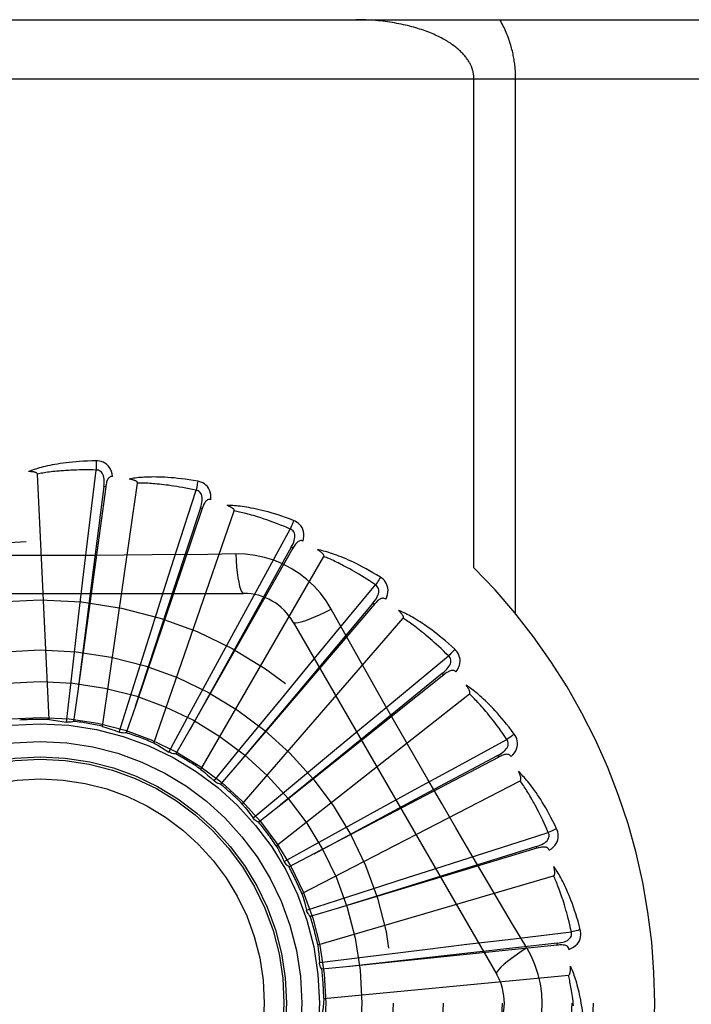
# Model space of a CAD drawing. Header units: inches. Extents: x 0 to 200, y 0 to 129.
# Tile 179 of 256: x 82.89 to 83.231, y 72.56 to 73.061. Entities that reach past the tile are written whole.
import ezdxf

# ---------------------------------------------------------------- set-up
doc = ezdxf.new("R2010")
doc.units = ezdxf.units.IN
doc.header["$LTSCALE"] = 11
doc.header["$MEASUREMENT"] = 0
doc.linetypes.add('HIDDEN', pattern=[0.2, 0.1, -0.1])
doc.layers.add('RIGHTHAND_DOOR_ASSEMBLY', color=7, linetype='CONTINUOUS')

msp = doc.modelspace()

# ---------------------------------------------------------------- linework, layer by layer
at = {"layer": 'RIGHTHAND_DOOR_ASSEMBLY', "color": 8, "linetype": 'HIDDEN'}
for p, q in [((82.4165536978, 73.0608016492), (83.4785536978, 73.0608016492)), ((82.4165536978, 73.0308016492), (83.5085536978, 73.0308016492)), ((83.1206272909, 72.7821690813), (83.1206272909, 73.0308016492)), ((83.1418404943, 72.75877991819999), (83.1418404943, 73.0308016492)), ((82.9246797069, 72.7997826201), (82.9285566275, 72.8318452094)), ((82.9046286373, 72.7049802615), (82.8986823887, 72.8298073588)), ((82.931831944, 72.7015089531), (82.94961686, 72.8252057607)), ((82.9334085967, 72.8232835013), (82.9190361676, 72.7181690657)), ((82.9324578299, 72.823413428), (82.9270340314, 72.781124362)), ((82.9334086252, 72.8232837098), (82.9324578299, 72.823413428)), ((82.9694621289, 72.7908034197), (82.9793368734, 72.8215528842)), ((82.98248086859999, 72.8122277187), (82.9484751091, 72.7117327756)), ((82.9578867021, 72.6929521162), (82.9987599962, 72.8110477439)), ((82.981571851, 72.8125351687), (82.9682428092, 72.7720367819)), ((82.98248091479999, 72.8122278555), (82.981571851, 72.8125351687)), ((83.0117359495, 72.7735113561), (83.02725161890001, 72.80183633)), ((82.92215499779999, 72.77864383), (82.9246797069, 72.7997826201)), ((82.9629825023, 72.7705244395), (82.9694621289, 72.7908034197)), ((83.0285739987, 72.7920846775), (82.9761639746, 72.6998414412)), ((83.0277395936, 72.7925586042), (83.0069870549, 72.7553146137)), ((83.02857407, 72.79208480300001), (83.0277395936, 72.7925586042)), ((82.9818512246, 72.6796190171), (83.0443356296, 72.7878451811)), ((82.9995122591, 72.7891559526), (82.9853435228, 72.7889465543)), ((82.9270340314, 72.781124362), (82.9190288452, 72.71811161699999)), ((82.91963296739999, 72.7572653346), (82.92215499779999, 72.77864383)), ((82.9682428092, 72.7720367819), (82.9484570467, 72.71167775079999)), ((82.9564601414, 72.7500095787), (82.9629825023, 72.7705244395)), ((83.0015355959, 72.75482512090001), (83.0117359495, 72.7735113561)), ((83.0499732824, 72.7485314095), (83.0705691, 72.7734081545)), ((82.7966117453, 72.7691350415), (83.0034956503, 72.7691350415)), ((83.0700220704, 72.763582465), (83.001102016, 72.6829248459)), ((83.0692924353, 72.7642057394), (83.0418664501, 72.7315622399)), ((83.0700221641, 72.7635825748), (83.0692924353, 72.7642057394)), ((82.91594684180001, 72.7256125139), (82.91963296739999, 72.7572653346)), ((83.0069870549, 72.7553146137), (82.9761358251, 72.6997908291)), ((82.9912486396, 72.7359153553), (83.0015355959, 72.75482512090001)), ((83.0028593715, 72.6619915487), (83.0846965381, 72.75643667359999)), ((82.9468502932, 72.71962636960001), (82.9564601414, 72.7500095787)), ((83.0287547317, 72.7545517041), (83.1321966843, 72.5753849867)), ((83.0364208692, 72.7321132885), (83.0499732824, 72.7485314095)), ((82.9760623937, 72.707899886), (82.9912486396, 72.7359153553)), ((83.082792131, 72.7167664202), (83.1077237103, 72.7372958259)), ((83.0418664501, 72.7315622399), (83.0010647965, 72.6828804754)), ((83.022741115, 72.7154920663), (83.0364208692, 72.7321132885)), ((82.9134254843, 72.70366512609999), (82.91594684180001, 72.7256125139)), ((83.1053270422, 72.7277512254), (83.0223879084, 72.6615944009)), ((83.104728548, 72.72850132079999), (83.0716203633, 72.7016381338)), ((83.105327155, 72.7277513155), (83.104728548, 72.72850132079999)), ((82.9190361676, 72.7181690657), (82.9170843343, 72.7040439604)), ((82.9402209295, 72.6985527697), (82.9468502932, 72.71962636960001)), ((83.002527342, 72.690856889), (83.022741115, 72.7154920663)), ((83.0201518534, 72.64070681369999), (83.1183839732, 72.7179574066)), ((83.0663774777, 72.7032098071), (83.082792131, 72.7167664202)), ((82.9484751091, 72.7117327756), (82.9438853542, 72.69823231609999)), ((82.96556462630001, 72.68846172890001), (82.9760623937, 72.707899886)), ((82.9761639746, 72.6998414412), (82.9691021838, 72.68745356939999)), ((83.0716203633, 72.7016381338), (83.02234296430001, 72.661557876)), ((83.0497993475, 72.6894778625), (83.0663774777, 72.7032098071)), ((83.1090063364, 72.67936445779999), (83.1373725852, 72.6948045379)), ((82.9885405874, 72.6737567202), (83.002527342, 72.690856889)), ((83.0252886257, 72.6691133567), (83.0497993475, 72.6894778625)), ((83.1332129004, 72.6858859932), (83.03925232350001, 72.636621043)), ((83.1327671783, 72.6867357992), (83.0951734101, 72.66662383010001)), ((83.1332130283, 72.68588606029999), (83.1327671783, 72.6867357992)), ((83.001102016, 72.6829248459), (82.9918234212, 72.6720972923)), ((83.0903227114, 72.6691593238), (83.1090063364, 72.67936445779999)), ((83.03310367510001, 72.6165340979), (83.1441803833, 72.673798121)), ((83.0083184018, 72.654969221), (83.0252886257, 72.6691133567)), ((83.0951734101, 72.66662383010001), (83.0392012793, 72.6365936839)), ((83.071445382, 72.6588129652), (83.0903227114, 72.6691593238)), ((83.0223879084, 72.6615944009), (83.01122786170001, 72.65271850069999)), ((83.0435235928, 72.64345515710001), (83.071445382, 72.6588129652)), ((83.0241832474, 72.6327782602), (83.0435235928, 72.64345515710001)), ((83.1523949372, 72.6404186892), (83.111674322, 72.627784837)), ((83.1526719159, 72.6394999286), (83.1523949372, 72.6404186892)), ((83.03925232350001, 72.636621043), (83.02661417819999, 72.6300175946)), ((83.15267177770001, 72.639499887), (83.0510857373, 72.60890737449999)), ((83.0243028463, 72.6325369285), (83.02418323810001, 72.6327782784)), ((83.0970156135, 72.6278613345), (83.11773028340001, 72.6345041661)), ((83.04124672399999, 72.5903470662), (83.161153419, 72.6255548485)), ((83.111674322, 72.627784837), (83.0510304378, 72.60889017)), ((83.0355617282, 72.6079858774), (83.0565731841, 72.6148096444)), ((83.0510857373, 72.60890737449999), (83.0374262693, 72.6048150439)), ((83.1475436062, 72.5888451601), (83.1402778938, 72.6010109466)), ((83.1381039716, 72.5932117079), (83.1701767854, 72.5970031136)), ((83.1630003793, 72.59026942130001), (83.0574604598, 72.57945504)), ((83.0955953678, 72.5880923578), (83.1169658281, 72.5906815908)), ((83.1169658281, 72.5906815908), (83.1381039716, 72.5932117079)), ((83.16290242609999, 72.5912240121), (83.1205267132, 72.5865248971)), ((83.1630005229, 72.5902694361), (83.16290242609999, 72.5912240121)), ((83.1205267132, 72.5865248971), (83.0574029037, 72.57944861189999)), ((83.0639657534, 72.584212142), (83.0955953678, 72.5880923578)), ((83.0420425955, 72.58148813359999), (83.0639657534, 72.584212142)), ((83.0574604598, 72.57945504), (83.0432733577, 72.5780217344)), ((83.04428668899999, 72.5630921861), (83.1686896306, 72.5749712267))]:
    msp.add_line(p, q, dxfattribs=at)
for points in [[(83.1206272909, 73.0308016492), (83.1206233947, 73.0311393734), (83.1206122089, 73.0314742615), (83.1205937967, 73.0318050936), (83.1205679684, 73.0321353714), (83.1205345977, 73.0324685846), (83.1204935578, 73.0328035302), (83.12044473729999, 73.0331401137), (83.1203879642, 73.0334784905), (83.1203230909, 73.0338187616), (83.1202499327, 73.0341609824), (83.12016832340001, 73.0345052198), (83.120078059, 73.03485152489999), (83.1199789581, 73.0351999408), (83.119870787, 73.0355505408), (83.1197533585, 73.03590333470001), (83.1196263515, 73.0362585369), (83.1194895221, 73.0366162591), (83.1193424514, 73.0369767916), (83.1191847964, 73.037340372), (83.11901608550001, 73.0377072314), (83.1188358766, 73.0380776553), (83.1186437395, 73.0384516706), (83.1184391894, 73.038829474), (83.1182219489, 73.0392107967), (83.1179916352, 73.0395955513), (83.11774807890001, 73.0399833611), (83.11749102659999, 73.0403739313), (83.1172203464, 73.0407669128), (83.1169358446, 73.04116197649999), (83.1166374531, 73.0415587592), (83.1163250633, 73.0419568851), (83.1159986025, 73.0423560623), (83.1156578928, 73.0427560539), (83.1153031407, 73.0431563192), (83.11493447, 73.043556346), (83.1145519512, 73.0439558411), (83.1141564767, 73.0443537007), (83.11374570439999, 73.0447518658), (83.113317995, 73.0451516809), (83.11287213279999, 73.0455535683), (83.1124057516, 73.0459590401), (83.1119206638, 73.0463659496), (83.11141770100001, 73.0467729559), (83.110897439, 73.047179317), (83.1103609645, 73.0475837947), (83.1098075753, 73.0479866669), (83.1092369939, 73.0483878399), (83.1086490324, 73.0487871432), (83.1080434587, 73.0491844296), (83.107420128, 73.0495794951), (83.1067788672, 73.0499721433), (83.1061195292, 73.0503621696), (83.1054419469, 73.0507493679), (83.1047460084, 73.0511335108), (83.10403157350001, 73.05151437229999), (83.1032985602, 73.0518917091), (83.10254685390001, 73.0522652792), (83.1017764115, 73.0526348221), (83.1009871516, 73.0530000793), (83.1001790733, 73.0533607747), (83.099352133, 73.0537166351), (83.0985063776, 73.0540673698), (83.0976418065, 73.05441269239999), (83.0967585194, 73.0547522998), (83.0958565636, 73.0550858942), (83.0949360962, 73.0554131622), (83.0939972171, 73.0557337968), (83.0930401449, 73.0560474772), (83.0920650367, 73.0563538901), (83.09107217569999, 73.0566527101), (83.09006178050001, 73.0569436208), (83.0890342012, 73.05722629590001), (83.0879897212, 73.0575004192), (83.08692875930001, 73.05776566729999), (83.08585166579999, 73.058021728), (83.084758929, 73.0582682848), (83.0836509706, 73.0585050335), (83.0825283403, 73.0587316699), (83.0813915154, 73.0589479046), (83.0802411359, 73.0591534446), (83.0790777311, 73.05934801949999), (83.0779021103, 73.0595313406), (83.0767149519, 73.0597031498), (83.0755171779, 73.0598631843), (83.0743096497, 73.0600112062), (83.0730932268, 73.06014700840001), (83.0718687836, 73.06027039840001), (83.0706371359, 73.0603812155), (83.069399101, 73.0604793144), (83.0681555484, 73.0605645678), (83.0669073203, 73.06063686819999), (83.0656553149, 73.0606961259), (83.0644004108, 73.06074227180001), (83.0631435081, 73.0607752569), (83.0618859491, 73.0607950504), (83.0606272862, 73.0608016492)], [(83.1418404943, 73.0308016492), (83.14183676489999, 73.03147427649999), (83.1418253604, 73.0321491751), (83.1418063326, 73.03282622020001), (83.1417795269, 73.0335057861), (83.1417448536, 73.034188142), (83.1417021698, 73.0348734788), (83.1416513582, 73.0355620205), (83.141592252, 73.0362539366), (83.1415247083, 73.0369494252), (83.1414485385, 73.037648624), (83.1413635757, 73.03835170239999), (83.1412696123, 73.039058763), (83.1411664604, 73.0397699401), (83.1410538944, 73.040485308), (83.1409317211, 73.04120490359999), (83.1407996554, 73.0419289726), (83.140657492, 73.0426575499), (83.1405047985, 73.0433913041), (83.1403412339, 73.0441307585), (83.1401663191, 73.0448763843), (83.13997963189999, 73.0456287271), (83.13978066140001, 73.046388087), (83.1395688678, 73.04715509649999), (83.1393439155, 73.0479293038), (83.1391053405, 73.0487107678), (83.1388529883, 73.0494985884), (83.1385865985, 73.050292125), (83.1383060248, 73.0510906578), (83.1380110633, 73.0518934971), (83.1377016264, 73.0526999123), (83.1373775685, 73.0535091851), (83.137038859, 73.0543205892), (83.1366854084, 73.0551334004), (83.1363172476, 73.0559468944), (83.1359343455, 73.0567603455), (83.1355367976, 73.0575730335), (83.1351246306, 73.0583842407), (83.1346980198, 73.05919323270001), (83.1342571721, 73.0599989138), (83.1338020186, 73.0608016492)], [(82.9284969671, 72.83651788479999), (82.9262685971, 72.8364708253), (82.9241363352, 72.83639643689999), (82.9221023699, 72.83629772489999), (82.9201605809, 72.836176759), (82.9183067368, 72.8360352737), (82.91653717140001, 72.8358754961), (82.9148479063, 72.8356990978), (82.9132355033, 72.83550815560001), (82.91169625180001, 72.8353043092), (82.9102268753, 72.8350895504), (82.9088238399, 72.8348655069), (82.9074841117, 72.8346341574), (82.9062041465, 72.8343977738), (82.904981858, 72.83415653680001), (82.9038144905, 72.83391126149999), (82.9027005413, 72.8336616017), (82.9016382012, 72.8334070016), (82.9006257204, 72.8331482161), (82.89966146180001, 72.83288525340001), (82.89874330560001, 72.83261936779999), (82.8978692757, 72.8323513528), (82.8970372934, 72.8320823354), (82.8962453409, 72.83181394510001), (82.8954912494, 72.83154525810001), (82.8947719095, 72.8312754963), (82.8940882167, 72.8310054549)], [(82.9368862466, 72.8285497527), (82.9366471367, 72.8298868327), (82.9362993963, 72.8311014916), (82.93584150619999, 72.8322019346), (82.9352786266, 72.8331773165), (82.934613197, 72.8340271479), (82.9338564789, 72.8347483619), (82.9330101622, 72.83533962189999), (82.93210849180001, 72.8358057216), (82.931175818, 72.8361422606), (82.9302436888, 72.8363678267), (82.9293549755, 72.8364934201), (82.9284969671, 72.83651788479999)], [(82.9284969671, 72.8365178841), (82.9285338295, 72.8358960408), (82.9285606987, 72.8351854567), (82.9285765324, 72.8344090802), (82.9285810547, 72.8335811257), (82.9285741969, 72.8327167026), (82.9285563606, 72.8318452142)], [(82.8986823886, 72.8298073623), (82.8986418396, 72.8299754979), (82.8985634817, 72.83012504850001), (82.8984435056, 72.830255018), (82.89829333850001, 72.8303683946), (82.8981222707, 72.830467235), (82.8979329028, 72.83055333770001), (82.89773115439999, 72.8306287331), (82.8975163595, 72.83069478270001), (82.8972895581, 72.8307534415), (82.8970515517, 72.8308049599), (82.8968033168, 72.830850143), (82.8965453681, 72.83088928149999), (82.8962789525, 72.8309228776), (82.8960028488, 72.8309511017), (82.8957166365, 72.83097435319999), (82.8954191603, 72.8309924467), (82.895103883, 72.8310055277), (82.8947865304, 72.8310130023), (82.894482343, 72.8310142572), (82.8941862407, 72.8310094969)], [(82.9285566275, 72.8318452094), (82.9267067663, 72.8318851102), (82.9249308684, 72.8319080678), (82.9232304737, 72.8319134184), (82.9216009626, 72.8319031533), (82.9200391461, 72.8318785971), (82.918542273, 72.83184108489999), (82.9171073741, 72.8317920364), (82.9157319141, 72.8317325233), (82.9144131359, 72.8316637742), (82.9131487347, 72.8315867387), (82.9119361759, 72.8315024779), (82.9107733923, 72.8314118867), (82.909658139, 72.8313159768), (82.9085884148, 72.83121545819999), (82.9075620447, 72.8311112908), (82.9065773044, 72.8310037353), (82.9056321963, 72.8308933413), (82.9047253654, 72.83078020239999), (82.90385520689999, 72.8306644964), (82.9030204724, 72.83054652), (82.9022198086, 72.8304265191), (82.9014519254, 72.8303048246), (82.9007154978, 72.8301817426), (82.9000092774, 72.83005759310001), (82.89933136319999, 72.8299328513), (82.8986823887, 72.8298073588)], [(82.932456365, 72.82341328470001), (82.93256664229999, 72.8244452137), (82.9326230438, 72.8254264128), (82.9326228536, 72.8263595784), (82.9325638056, 72.8272412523), (82.932441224, 72.82807099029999), (82.9322539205, 72.8288418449), (82.9320021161, 72.8295513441), (82.9316804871, 72.8301825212), (82.9312854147, 72.8307173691), (82.9308223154, 72.8311541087), (82.9302929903, 72.8314841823), (82.9297232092, 72.8317095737), (82.92914237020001, 72.8318299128), (82.9285522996, 72.8318456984)], [(82.9368898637, 72.8285492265), (82.93642806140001, 72.8285670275), (82.9360014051, 72.8285010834), (82.9356083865, 72.8283463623), (82.9352535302, 72.8281179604), (82.9349434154, 72.8278283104), (82.9346703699, 72.8274803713), (82.9344297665, 72.82707888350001), (82.93421904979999, 72.8266309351), (82.9340353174, 72.82614345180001), (82.9338749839, 72.8256216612), (82.9337340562, 72.8250725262), (82.9336108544, 72.8244977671), (82.9335019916, 72.8239019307), (82.9334085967, 72.8232835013)], [(82.9801626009, 72.8261524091), (82.9779655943, 72.82652792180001), (82.9758577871, 72.826858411), (82.9738418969, 72.8271464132), (82.9719123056, 72.82739511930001), (82.9700651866, 72.8276070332), (82.9682973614, 72.8277850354), (82.96660523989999, 72.8279315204), (82.9649858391, 72.828049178), (82.9634358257, 72.8281403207), (82.9619523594, 72.8282075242), (82.96053227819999, 72.8282530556), (82.9591729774, 72.8282794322), (82.957871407, 72.8282895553), (82.9566255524, 72.82828399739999), (82.9554328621, 72.8282640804), (82.954291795, 72.8282297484), (82.9532004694, 72.8281807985), (82.9521573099, 72.8281183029), (82.9511607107, 72.82804257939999), (82.95020882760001, 72.8279552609), (82.9492998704, 72.8278575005), (82.9484320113, 72.8277507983), (82.9476035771, 72.8276371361), (82.9468122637, 72.8275160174), (82.9460548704, 72.8273872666), (82.9453324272, 72.8272514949)], [(82.94961686, 72.8252057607), (82.9496088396, 72.8253785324), (82.9495601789, 72.8255401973), (82.9494669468, 72.8256904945), (82.9493409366, 72.8258302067), (82.9491916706, 72.82595960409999), (82.9490220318, 72.8260799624), (82.9488382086, 72.8261921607), (82.9486398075, 72.8262976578), (82.9484282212, 72.8263981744), (82.9482042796, 72.8264938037), (82.94796908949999, 72.82658515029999), (82.9477232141, 72.8266724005), (82.9474679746, 72.82675580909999), (82.94720220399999, 72.8268357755), (82.9469255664, 72.8269127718), (82.9466368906, 72.826986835), (82.9463351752, 72.8270584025), (82.9460195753, 72.8271267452), (82.9456887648, 72.82719120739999), (82.9453431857, 72.8272520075)], [(82.9793368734, 72.8215528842), (82.9775281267, 72.8219427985), (82.9757887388, 72.8223017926), (82.9741200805, 72.8226288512), (82.9725180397, 72.8229270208), (82.970979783, 72.8231984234), (82.9695028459, 72.82344481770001), (82.9680845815, 72.8236681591), (82.9667227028, 72.8238699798), (82.965414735, 72.8240520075), (82.9641585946, 72.8242156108), (82.9629519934, 72.824362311), (82.9617930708, 72.8244933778), (82.9606798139, 72.8246102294), (82.9596103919, 72.8247139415), (82.95858285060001, 72.824805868), (82.9575955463, 72.8248865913), (82.95664662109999, 72.8249570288), (82.9557347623, 72.8250175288), (82.95485842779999, 72.8250685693), (82.9540164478, 72.8251106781), (82.95320753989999, 72.8251443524), (82.95243050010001, 72.82517016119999), (82.951684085, 72.8251886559), (82.9509671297, 72.8252003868), (82.9502778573, 72.8252061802), (82.94961686, 72.8252057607)], [(82.9801626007, 72.8261524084), (82.9800815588, 72.8255379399), (82.979974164, 72.82483903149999), (82.97984395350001, 72.8240795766), (82.97969250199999, 72.8232688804), (82.9795213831, 72.8224165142), (82.97933661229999, 72.8215529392)], [(82.9868922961, 72.8167405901), (82.9869105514, 72.8180987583), (82.986798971, 72.8193572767), (82.9865576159, 72.8205244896), (82.9861895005, 72.8215887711), (82.98569692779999, 72.8225491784), (82.9850903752, 72.8234005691), (82.9843712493, 72.8241413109), (82.98357408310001, 72.8247696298), (82.9827219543, 72.825276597), (82.9818493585, 72.8256744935), (82.981000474, 72.8259660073), (82.9801626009, 72.8261524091)], [(82.9815703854, 72.8125353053), (82.9818739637, 72.81352771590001), (82.9821150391, 72.8144805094), (82.9822914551, 72.8153968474), (82.982400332, 72.8162737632), (82.9824369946, 72.8171117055), (82.9823989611, 72.8179040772), (82.9822859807, 72.81864840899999), (82.982089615, 72.8193290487), (82.98180290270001, 72.8199289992), (82.9814308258, 72.8204454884), (82.9809735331, 72.8208697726), (82.9804567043, 72.8211989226), (82.97990913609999, 72.8214270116), (82.97933271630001, 72.8215541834)], [(82.9868960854, 72.8167393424), (82.98644573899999, 72.8168442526), (82.9860141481, 72.81686025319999), (82.9855988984, 72.8167826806), (82.9852072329, 72.8166255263), (82.98484791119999, 72.8163997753), (82.98451397, 72.816109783), (82.9842017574, 72.815761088), (82.9839100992, 72.8153611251), (82.9836374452, 72.8149172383), (82.9833812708, 72.81443523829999), (82.9831389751, 72.8139227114), (82.9829092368, 72.8133816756), (82.9826895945, 72.8128172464), (82.98248086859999, 72.8122277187)], [(83.02893289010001, 72.80619646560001), (83.0268466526, 72.80698097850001), (83.0248394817, 72.8077044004), (83.02291452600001, 72.8083687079), (83.0210668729, 72.8089780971), (83.0192932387, 72.809535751), (83.0175910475, 72.8100450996), (83.0159572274, 72.8105091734), (83.0143893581, 72.8109311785), (83.0128846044, 72.811314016), (83.0114406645, 72.8116607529), (83.0100548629, 72.8119742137), (83.0087251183, 72.812257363), (83.0074489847, 72.812513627), (83.0062245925, 72.8127439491), (83.0050496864, 72.8129501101), (83.0039227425, 72.81313234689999), (83.0028418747, 72.8132908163), (83.00180573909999, 72.8134268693), (83.00081281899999, 72.8135411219), (82.9998616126, 72.8136355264), (82.9989505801, 72.8137115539), (82.9980782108, 72.81377102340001), (82.9972432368, 72.8138161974), (82.9964433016, 72.81384702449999), (82.9956752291, 72.813863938), (82.9949401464, 72.8138673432)], [(82.9987599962, 72.8110477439), (82.998784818, 72.8112189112), (82.998767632, 72.8113868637), (82.9987045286, 72.8115520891), (82.9986072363, 72.8117131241), (82.9984851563, 72.811868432), (82.9983413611, 72.8120187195), (82.9981820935, 72.812163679), (82.9980072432, 72.81230481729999), (82.9978185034, 72.8124435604), (82.9976167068, 72.81257984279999), (82.99740305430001, 72.8127140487), (82.9971781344, 72.8128462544), (82.9969432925, 72.8129764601), (82.99669745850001, 72.8131052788), (82.9964403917, 72.8132332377), (82.99617094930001, 72.8133605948), (82.9958831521, 72.81348990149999), (82.9955912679, 72.8136148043), (82.99530910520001, 72.813729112), (82.99503206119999, 72.8138348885)], [(83.02725161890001, 72.80183633), (83.0255493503, 72.80256150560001), (83.02390933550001, 72.8032431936), (83.0223327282, 72.8038801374), (83.02081606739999, 72.8044761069), (83.0193569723, 72.8050337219), (83.0179533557, 72.8055551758), (83.0166029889, 72.80604288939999), (83.01530391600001, 72.8064988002), (83.01405403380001, 72.8069250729), (83.01285155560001, 72.8073234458), (83.01169452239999, 72.8076958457), (83.01058134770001, 72.80804387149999), (83.0095103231, 72.80836929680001), (83.0084798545, 72.8086735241), (83.0074882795, 72.8089582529), (83.006534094, 72.80922436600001), (83.0056156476, 72.8094731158), (83.004731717, 72.8097050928), (83.0038808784, 72.80992105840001), (83.00306208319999, 72.810121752), (83.0022741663, 72.8103079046), (83.0015160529, 72.8104803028), (83.0007866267, 72.8106397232), (83.0000848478, 72.8107869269), (82.99940912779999, 72.8109230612), (82.9987599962, 72.8110477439)], [(83.02893288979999, 72.8061964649), (83.0287370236, 72.80560843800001), (83.0284993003, 72.8049424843), (83.028227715, 72.80422139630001), (83.0279255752, 72.8034540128), (83.02759623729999, 72.8026494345), (83.0272513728, 72.8018364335)], [(83.0337597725, 72.7956811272), (83.034034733, 72.7970112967), (83.0341633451, 72.7982681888), (83.0341472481, 72.7994599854), (83.0339872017, 72.8005747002), (83.0336852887, 72.8016109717), (83.03325082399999, 72.8025617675), (83.03268488, 72.8034252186), (83.03202102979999, 72.80419304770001), (83.0312802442, 72.8048521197), (83.0304987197, 72.80540796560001), (83.029720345, 72.80585486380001), (83.02893289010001, 72.80619646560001)], [(83.02773818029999, 72.7925590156), (83.0282240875, 72.79347603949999), (83.0286411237, 72.7943659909), (83.0289877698, 72.7952323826), (83.0292606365, 72.7960728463), (83.0294552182, 72.7968887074), (83.0295678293, 72.7976739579), (83.02959775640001, 72.7984262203), (83.02953375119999, 72.79913172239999), (83.0293657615, 72.7997750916), (83.02909815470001, 72.8003526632), (83.02872942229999, 72.8008558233), (83.02828422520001, 72.8012768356), (83.0277897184, 72.8016044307), (83.0272477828, 72.8018383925)], [(83.0337625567, 72.7956794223), (83.03334064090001, 72.79586751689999), (83.03292014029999, 72.79596481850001), (83.0324977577, 72.7959672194), (83.0320833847, 72.79588704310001), (83.0316878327, 72.7957333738), (83.03130504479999, 72.7955118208), (83.03093248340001, 72.7952285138), (83.0305704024, 72.7948909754), (83.0302186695, 72.7945067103), (83.0298759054, 72.7940819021), (83.02954099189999, 72.79362449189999), (83.0292130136, 72.7931367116), (83.0288905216, 72.79262405), (83.0285739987, 72.7920846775)], [(83.0730451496, 72.7773713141), (83.0711450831, 72.7785364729), (83.0693110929, 72.7796266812), (83.0675466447, 72.78064328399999), (83.0658477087, 72.78159133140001), (83.06421166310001, 72.78247457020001), (83.0626366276, 72.783296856), (83.0611201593, 72.784061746), (83.0596604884, 72.7847728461), (83.05825538, 72.7854335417), (83.05690315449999, 72.78604728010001), (83.05560171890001, 72.78661734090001), (83.0543495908, 72.7871470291), (83.05314501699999, 72.7876401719), (83.0519863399, 72.7880980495), (83.050871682, 72.7885228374), (83.0497995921, 72.7889150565), (83.0487682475, 72.78927521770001), (83.0477765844, 72.789604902), (83.0468232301, 72.7899050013), (83.0459070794, 72.7901777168), (83.0450268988, 72.7904247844), (83.044181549, 72.7906482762), (83.0433702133, 72.7908506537), (83.04259056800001, 72.79103231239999), (83.0418395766, 72.791194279), (83.0411184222, 72.7913367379)], [(83.0443356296, 72.7878451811), (83.0443923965, 72.78800855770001), (83.0444073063, 72.7881767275), (83.0443766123, 72.7883509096), (83.04431155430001, 72.7885274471), (83.04422107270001, 72.7887030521), (83.0441083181, 72.7888778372), (83.0439793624, 72.78905031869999), (83.0438343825, 72.789221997), (83.0436753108, 72.7893939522), (83.0435029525, 72.789565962), (83.0433185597, 72.7897381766), (83.0431227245, 72.7899105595), (83.0429167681, 72.7900828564), (83.0426997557, 72.7902558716), (83.0424715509, 72.7904301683), (83.04223108, 72.7906062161), (83.0419778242, 72.7907846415), (83.0417099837, 72.79096553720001), (83.0414253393, 72.7911492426), (83.0411246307, 72.7913356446)], [(82.9853435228, 72.7889465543), (82.9570121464, 72.78863938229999), (82.9428012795, 72.78850966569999), (82.9285718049, 72.7884170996), (82.9143422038, 72.7883499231), (82.9001034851, 72.7883331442), (82.8858635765, 72.78834693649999), (82.8716290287, 72.78841247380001), (82.857393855, 72.7885040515)], [(82.9995121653, 72.78915792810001), (82.999707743, 72.7857713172), (82.9999616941, 72.7825866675), (83.0002644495, 72.7797037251), (83.0006147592, 72.777104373), (83.0010125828, 72.7747934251), (83.001452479, 72.77283117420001), (83.0019282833, 72.7712494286), (83.0024327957, 72.7700867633), (83.0029602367, 72.7693748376), (83.0034953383, 72.7691350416)], [(83.04808504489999, 72.7611124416), (83.0454879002, 72.7653105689), (83.0425483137, 72.7692337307), (83.0392759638, 72.7728701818), (83.0356950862, 72.77619562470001), (83.0318242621, 72.7791929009), (83.0276985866, 72.7818331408), (83.0233499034, 72.784089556), (83.0188162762, 72.7859484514), (83.01413941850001, 72.7873953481), (83.0093438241, 72.78841878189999), (83.004463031, 72.7890061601), (82.9995122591, 72.7891559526)], [(83.0705691, 72.7734081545), (83.06903483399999, 72.7744423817), (83.0675534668, 72.7754221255), (83.0661258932, 72.7763459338), (83.0647494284, 72.7772181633), (83.0634222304, 72.778041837), (83.06214266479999, 72.77881950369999), (83.0609090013, 72.7795539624), (83.05971968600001, 72.7802474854), (83.0585730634, 72.7809025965), (83.0574677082, 72.7815213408), (83.0564020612, 72.782105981), (83.05537486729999, 72.7826583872), (83.0543847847, 72.7831806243), (83.0534305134, 72.7836743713), (83.05251074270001, 72.78414161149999), (83.0516241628, 72.7845834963), (83.0507693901, 72.7850015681), (83.04994533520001, 72.78539663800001), (83.0491507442, 72.785769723), (83.0483847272, 72.7861217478), (83.04764627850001, 72.7864536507), (83.0469344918, 72.7867664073), (83.0462484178, 72.7870609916), (83.0455871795, 72.7873383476), (83.0449494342, 72.78759990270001), (83.0443356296, 72.7878451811)], [(83.0730451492, 72.7773713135), (83.0727415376, 72.7768309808), (83.0723820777, 72.7762220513), (83.0719789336, 72.7755653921), (83.0715370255, 72.7748690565), (83.0710613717, 72.7741413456), (83.070568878, 72.7734083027)], [(83.07579477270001, 72.7661324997), (83.0763165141, 72.767386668), (83.0766806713, 72.7685965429), (83.0768904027, 72.7697698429), (83.0769441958, 72.7708946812), (83.0768438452, 72.7719693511), (83.0765971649, 72.7729851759), (83.07620485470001, 72.7739401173), (83.0756983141, 72.7748196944), (83.0750956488, 72.7756070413), (83.0744334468, 72.7763007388), (83.0737537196, 72.77688686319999), (83.0730451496, 72.7773713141)], [(83.0692911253, 72.7642064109), (83.0699417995, 72.76501490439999), (83.0705197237, 72.7658098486), (83.0710240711, 72.7665949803), (83.0714510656, 72.7673686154), (83.0717965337, 72.768132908), (83.0720557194, 72.76888265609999), (83.0722274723, 72.7696156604), (83.0722981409, 72.7703205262), (83.0722549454, 72.7709840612), (83.0721014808, 72.7716018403), (83.0718346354, 72.7721656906), (83.0714771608, 72.7726633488), (83.0710535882, 72.7730786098), (83.0705657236, 72.7734109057)], [(83.0757977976, 72.7661299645), (83.07541998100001, 72.7663942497), (83.0750259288, 72.766569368), (83.0746115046, 72.7666519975), (83.0741891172, 72.7666521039), (83.0737714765, 72.7665762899), (83.0733535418, 72.7664313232), (83.0729339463, 72.7662237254), (83.0725143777, 72.7659608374), (83.07209613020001, 72.7656500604), (83.0716790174, 72.7652977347), (83.0712634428, 72.7649118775), (83.0708489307, 72.76449485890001), (83.07043509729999, 72.7640523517), (83.0700220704, 72.763582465)], [(83.028754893, 72.7545514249), (83.029215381, 72.7542128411), (83.0300595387, 72.7541063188), (83.0312519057, 72.75423051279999), (83.0327815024, 72.7545768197), (83.0346487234, 72.7551463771), (83.03683397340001, 72.7559393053), (83.0393073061, 72.7569455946), (83.042034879, 72.7581543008), (83.04498991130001, 72.7595570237), (83.0480868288, 72.7611133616)], [(83.0759198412, 72.7115973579), (83.06195137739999, 72.7363490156), (83.0550134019, 72.7486931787), (83.04808504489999, 72.7611124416)], [(83.1109050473, 72.7407187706), (83.1092598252, 72.7422224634), (83.1076653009, 72.7436400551), (83.1061251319, 72.74497221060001), (83.1046363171, 72.7462246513), (83.103196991, 72.7474015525), (83.101806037, 72.74850705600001), (83.1004617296, 72.7495451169), (83.0991630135, 72.750519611), (83.09790833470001, 72.7514342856), (83.0966966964, 72.7522928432), (83.0955266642, 72.75309890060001), (83.0943974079, 72.7538559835), (83.0933079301, 72.75456818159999), (83.09225684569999, 72.7552370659), (83.0912427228, 72.7558651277), (83.0902642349, 72.7564531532), (83.08931968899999, 72.7570019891), (83.08840833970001, 72.757513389), (83.0875290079, 72.75798848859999), (83.086681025, 72.7584296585), (83.0858635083, 72.75883883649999), (83.08507573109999, 72.759218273), (83.0843173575, 72.7595705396), (83.08358618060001, 72.7598964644), (83.0828794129, 72.76019763), (83.0821982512, 72.7604739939)], [(83.0846965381, 72.75643667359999), (83.0847831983, 72.7565863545), (83.084829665, 72.75674866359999), (83.0848324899, 72.7569255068), (83.0848020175, 72.75711116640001), (83.0847464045, 72.75730072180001), (83.0846687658, 72.7574936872), (83.0845747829, 72.7576874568), (83.0844649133, 72.7578834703), (83.084341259, 72.7580824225), (83.0842045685, 72.7582839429), (83.0840560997, 72.7584879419), (83.0838964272, 72.7586942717), (83.0837268, 72.75890243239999), (83.0835464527, 72.7591133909), (83.0833553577, 72.75932772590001), (83.08315254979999, 72.7595461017), (83.08293749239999, 72.7597693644), (83.08270887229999, 72.7599975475), (83.08246501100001, 72.7602310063), (83.082206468, 72.7604696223)], [(83.1077237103, 72.7372958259), (83.1064128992, 72.738601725), (83.1051437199, 72.7398441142), (83.1039167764, 72.74102139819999), (83.1027302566, 72.742138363), (83.1015829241, 72.7431983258), (83.1004736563, 72.7442040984), (83.0994012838, 72.74515875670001), (83.09836471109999, 72.7460648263), (83.09736279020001, 72.7469250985), (83.09639450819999, 72.7477418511), (83.09545876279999, 72.74851760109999), (83.0945546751, 72.7492544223), (83.09368131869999, 72.7499545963), (83.0928377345, 72.7506200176), (83.0920230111, 72.7512528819), (83.0912360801, 72.75185456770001), (83.09047587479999, 72.7524268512), (83.0897414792, 72.752970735), (83.0890318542, 72.7534874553), (83.0883463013, 72.7539780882), (83.0876840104, 72.7544437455), (83.0870442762, 72.7548855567), (83.0864263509, 72.7553046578), (83.08582955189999, 72.7557021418), (83.0852528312, 72.75607966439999), (83.0846965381, 72.75643667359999)], [(83.1109050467, 72.7407187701), (83.1105046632, 72.7402456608), (83.11003645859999, 72.7397157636), (83.1095163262, 72.7391472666), (83.1089506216, 72.7385471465), (83.1083458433, 72.7379226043), (83.1077235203, 72.7372960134)], [(83.11147801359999, 72.7291626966), (83.1122276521, 72.7302953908), (83.1128141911, 72.7314144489), (83.1132421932, 72.7325268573), (83.1135079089, 72.73362120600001), (83.1136127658, 72.734695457), (83.1135627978, 72.7357396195), (83.1133583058, 72.7367515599), (83.1130273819, 72.7377111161), (83.1125846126, 72.7385982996), (83.1120656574, 72.7394047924), (83.1115091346, 72.740108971), (83.1109050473, 72.7407187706)], [(83.1047273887, 72.728502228), (83.1055193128, 72.72917297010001), (83.1062372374, 72.7298441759), (83.1068810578, 72.73051967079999), (83.10744674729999, 72.731198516), (83.1079306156, 72.7318836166), (83.1083270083, 72.7325707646), (83.1086343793, 72.73325801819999), (83.1088371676, 72.73393677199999), (83.1089203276, 72.7345964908), (83.1088865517, 72.7352321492), (83.108731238, 72.7358363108), (83.1084744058, 72.7363926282), (83.1081370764, 72.7368805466), (83.1077209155, 72.7372991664)], [(83.1114800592, 72.7291599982), (83.1111582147, 72.72949148), (83.1108039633, 72.7297381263), (83.1104127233, 72.7298973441), (83.1099982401, 72.72997691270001), (83.1095739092, 72.729981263), (83.10913619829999, 72.7299178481), (83.1086850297, 72.7297933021), (83.1082234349, 72.7296145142), (83.1077540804, 72.7293885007), (83.10727798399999, 72.7291215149), (83.1067970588, 72.72882134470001), (83.1063112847, 72.7284904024), (83.1058213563, 72.728134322), (83.1053270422, 72.7277512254)], [(83.1411442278, 72.6975635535), (83.1398133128, 72.699351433), (83.1385158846, 72.7010451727), (83.1372556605, 72.7026447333), (83.1360307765, 72.7041563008), (83.13484019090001, 72.7055843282), (83.1336835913, 72.7069330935), (83.13256003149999, 72.7082068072), (83.1314692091, 72.70940947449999), (83.1304103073, 72.7105450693), (83.12938304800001, 72.71161741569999), (83.1283867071, 72.7126303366), (83.12742113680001, 72.7135874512), (83.12648613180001, 72.714492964), (83.125580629, 72.7153486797), (83.12470369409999, 72.7161573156), (83.1238541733, 72.7169198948), (83.1230305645, 72.71763756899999), (83.1222324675, 72.7183122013), (83.1214589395, 72.71894512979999), (83.12070977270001, 72.719538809), (83.1199844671, 72.7200953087), (83.1192827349, 72.72061697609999), (83.118604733, 72.7211063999), (83.11794845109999, 72.7215648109), (83.1173114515, 72.7219942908), (83.1166949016, 72.7223945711)], [(83.1183839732, 72.7179574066), (83.1184973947, 72.718087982), (83.1185737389, 72.7182385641), (83.1186099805, 72.71841167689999), (83.1186151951, 72.7185997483), (83.11859646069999, 72.718796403), (83.118556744, 72.7190005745), (83.11850113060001, 72.7192086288), (83.1184303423, 72.719421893), (83.1183465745, 72.7196406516), (83.1182504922, 72.7198643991), (83.1181433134, 72.7200928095), (83.1180255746, 72.7203256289), (83.1178984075, 72.72056213), (83.1177612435, 72.72080340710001), (83.117614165, 72.7210500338), (83.1174563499, 72.721302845), (83.1172841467, 72.7215672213), (83.1171061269, 72.7218300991), (83.1169305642, 72.7220787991), (83.1167547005, 72.7223175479)], [(83.1373725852, 72.6948045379), (83.13633260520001, 72.6963349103), (83.1353214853, 72.6977950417), (83.1343395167, 72.6991832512), (83.1333858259, 72.7005045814), (83.13245982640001, 72.7017625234), (83.1315609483, 72.7029600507), (83.1306886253, 72.7041004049), (83.1298422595, 72.7051862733), (83.1290212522, 72.706220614), (83.1282250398, 72.7072058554), (83.1274530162, 72.7081446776), (83.1267047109, 72.7090392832), (83.1259796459, 72.7098920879), (83.1252772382, 72.7107051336), (83.1245970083, 72.7114807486), (83.123938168, 72.7122204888), (83.12330000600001, 72.71292630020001), (83.1226818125, 72.7135993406), (83.1220828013, 72.7142410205), (83.1215024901, 72.7148525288), (83.1209402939, 72.7154351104), (83.1203957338, 72.715990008), (83.11986829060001, 72.7165184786), (83.11935750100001, 72.7170217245), (83.118862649, 72.71750156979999), (83.1183839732, 72.7179574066)], [(83.1402778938, 72.6010109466), (83.12584618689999, 72.6253930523), (83.1186284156, 72.63763516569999), (83.11143351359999, 72.6499119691), (83.1042605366, 72.66220157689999), (83.0971266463, 72.6745242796), (83.09001863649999, 72.6868632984), (83.08295811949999, 72.699223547), (83.0759198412, 72.7115973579)], [(82.9046286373, 72.7049802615), (82.9068390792, 72.7047008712), (82.9090420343, 72.7043885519), (82.9112375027, 72.7040433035), (82.9134254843, 72.70366512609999)], [(82.9170843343, 72.7040439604), (82.9164984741, 72.70383713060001), (82.9158982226, 72.7036876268), (82.9152776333, 72.7035949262), (82.9146520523, 72.7035597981), (82.91403672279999, 72.7035832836), (82.9134255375, 72.7036651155)], [(82.931831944, 72.7015089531), (82.9339495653, 72.70081628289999), (82.9360536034, 72.7000926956), (82.93814405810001, 72.6993381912), (82.9402209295, 72.6985527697)], [(82.9438853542, 72.69823231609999), (82.9432709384, 72.6981400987), (82.9426532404, 72.698106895), (82.9420263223, 72.6981333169), (82.94140539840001, 72.69821721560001), (82.9408056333, 72.69835672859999), (82.9402209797, 72.6985527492)], [(83.1327662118, 72.6867369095), (83.1336707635, 72.6872456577), (83.1345027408, 72.6877688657), (83.1352627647, 72.6883103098), (83.1359467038, 72.68886983), (83.1365514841, 72.6894509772), (83.1370707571, 72.6900506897), (83.1375026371, 72.6906673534), (83.13783021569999, 72.6912954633), (83.1380367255, 72.691927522), (83.1381238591, 72.69255808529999), (83.1380856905, 72.6931807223), (83.1379387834, 72.6937755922), (83.13769988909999, 72.69431853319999), (83.1373704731, 72.69480834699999)], [(83.1411442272, 72.69756355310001), (83.1406615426, 72.6971747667), (83.1401015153, 72.6967430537), (83.1394831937, 72.69628326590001), (83.1388141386, 72.695801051), (83.13810209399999, 72.6953022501), (83.1373724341, 72.694804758)], [(83.13951983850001, 72.68610787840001), (83.1404702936, 72.6870782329), (83.14125801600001, 72.6880660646), (83.1418888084, 72.6890773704), (83.1423568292, 72.69010165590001), (83.1426630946, 72.6911366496), (83.1428116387, 72.6921713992), (83.1428023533, 72.693203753), (83.1426590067, 72.69420859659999), (83.1423921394, 72.6951635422), (83.1420351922, 72.69605367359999), (83.14162199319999, 72.6968504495), (83.1411442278, 72.6975635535)], [(82.9578867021, 72.6929521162), (82.9598349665, 72.691871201), (82.961764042, 72.6907624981), (82.9636739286, 72.6896260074), (82.96556462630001, 72.68846172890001)], [(82.9691021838, 72.68745356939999), (82.9684814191, 72.6874792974), (82.9678685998, 72.68756359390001), (82.9672580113, 72.6877081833), (82.96666418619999, 72.6879080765), (82.9661016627, 72.6881585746), (82.9655646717, 72.6884616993)], [(83.1395214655, 72.68610467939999), (83.1392680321, 72.6864912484), (83.1389667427, 72.6868005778), (83.13861261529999, 72.6870309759), (83.1382205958, 72.68718751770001), (83.1378046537, 72.687272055), (83.1373627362, 72.68729256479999), (83.1368960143, 72.68725557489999), (83.1364087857, 72.6871672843), (83.1359049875, 72.6870340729), (83.1353868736, 72.6868619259), (83.13485786, 72.6866581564), (83.1343183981, 72.6864251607), (83.133770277, 72.68616837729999), (83.1332129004, 72.6858859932)], [(82.9818512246, 72.6796190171), (82.98355971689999, 72.67818892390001), (82.9852441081, 72.67673517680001), (82.9869043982, 72.6752577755), (82.9885405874, 72.6737567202)], [(83.16266976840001, 72.649465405), (83.1617012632, 72.65147285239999), (83.16074782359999, 72.65338152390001), (83.1598130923, 72.6551906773), (83.1588964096, 72.6569067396), (83.1579975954, 72.6585342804), (83.1571171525, 72.6600775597), (83.1562549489, 72.6615408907), (83.1554114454, 72.6629282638), (83.154586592, 72.66424373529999), (83.1537808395, 72.66549111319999), (83.1529942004, 72.666674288), (83.1522272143, 72.6677968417), (83.15148047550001, 72.6688629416), (83.1507532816, 72.6698745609), (83.15004522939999, 72.6708345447), (83.1493553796, 72.671744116), (83.1486824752, 72.6726046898), (83.1480264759, 72.67341817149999), (83.1473867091, 72.6741860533), (83.1467634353, 72.6749107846), (83.1461565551, 72.6755944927), (83.14556623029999, 72.6762395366), (83.1449931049, 72.6768484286), (83.14443543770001, 72.6774227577), (83.14389122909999, 72.6779650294), (83.1433615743, 72.6784747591)], [(83.1441803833, 72.673798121), (83.1443164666, 72.6739048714), (83.144419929, 72.6740382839), (83.1444882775, 72.6742014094), (83.14452899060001, 72.674385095), (83.144547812, 72.6745817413), (83.1445474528, 72.6747897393), (83.144532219, 72.6750045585), (83.14450307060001, 72.6752273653), (83.144462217, 72.6754580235), (83.14441021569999, 72.6756959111), (83.1443482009, 72.6759404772), (83.1442766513, 72.6761913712), (83.1441965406, 72.6764476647), (83.1441075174, 72.6767105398), (83.14400977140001, 72.6769805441), (83.1439026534, 72.6772586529), (83.14378594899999, 72.6775459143), (83.14365854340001, 72.67784265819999), (83.1435191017, 72.6781496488), (83.1433680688, 72.6784666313)], [(82.9918234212, 72.6720972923), (82.9912187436, 72.6722400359), (82.990632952, 72.6724387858), (82.9900607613, 72.6726963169), (82.98951549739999, 72.6730049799), (82.9890105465, 72.6733574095), (82.98854062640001, 72.6737566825)], [(83.15844413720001, 72.64747003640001), (83.1577125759, 72.6491695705), (83.1569960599, 72.6507946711), (83.1562945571, 72.65234363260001), (83.1556081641, 72.65382157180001), (83.1549369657, 72.65523202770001), (83.154280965, 72.6565780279), (83.1536402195, 72.6578628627), (83.1530146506, 72.6590892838), (83.1524042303, 72.6602603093), (83.1518088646, 72.66137843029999), (83.1512284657, 72.6624463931), (83.1506629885, 72.6634664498), (83.1501124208, 72.6644410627), (83.14957657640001, 72.6653723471), (83.1490554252, 72.6662626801), (83.1485484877, 72.6671137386), (83.1480554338, 72.6679275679), (83.1475757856, 72.6687054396), (83.1471090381, 72.669448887), (83.14665494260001, 72.6701591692), (83.1462131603, 72.6708376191), (83.1457834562, 72.6714855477), (83.1453655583, 72.6721042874), (83.1449592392, 72.6726951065), (83.14456414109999, 72.6732599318), (83.1441803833, 72.673798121)], [(83.0028593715, 72.6619915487), (83.0042658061, 72.6602646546), (83.005644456, 72.65851863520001), (83.0069953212, 72.6567534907), (83.0083184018, 72.654969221)], [(83.01122786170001, 72.65271850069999), (83.0106611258, 72.6529731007), (83.0101235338, 72.65327912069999), (83.0096104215, 72.65364028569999), (83.0091334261, 72.6540465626), (83.0087042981, 72.65448818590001), (83.0083184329, 72.6549691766)], [(83.11773028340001, 72.6345041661), (83.1479154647, 72.6441241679), (83.15844413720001, 72.64747003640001)], [(83.152394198, 72.6404199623), (83.1533786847, 72.64074832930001), (83.15429464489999, 72.6411046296), (83.1551434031, 72.6414924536), (83.1559208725, 72.6419124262), (83.1566247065, 72.6423686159), (83.1572480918, 72.6428592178), (83.1577888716, 72.6433830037), (83.158229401, 72.64393776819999), (83.1585517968, 72.6445193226), (83.1587566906, 72.6451220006), (83.1588370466, 72.6457406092), (83.1588053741, 72.6463525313), (83.1586735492, 72.64693087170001), (83.1584427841, 72.6474741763)], [(83.16266976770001, 72.64946540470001), (83.16212222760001, 72.64917499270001), (83.16149061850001, 72.6488570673), (83.1607964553, 72.6485226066), (83.1600482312, 72.6481757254), (83.1592546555, 72.6478206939), (83.15844403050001, 72.6474702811)], [(83.1589067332, 72.6385241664), (83.1600236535, 72.6392971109), (83.1609840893, 72.64011801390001), (83.1617948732, 72.6409916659), (83.1624482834, 72.64190886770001), (83.1629448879, 72.64286719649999), (83.16328657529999, 72.6438551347), (83.1634728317, 72.6448705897), (83.1635222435, 72.6458844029), (83.1634409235, 72.6468725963), (83.16325888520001, 72.6478141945), (83.1630039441, 72.64867477), (83.16266976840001, 72.649465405)], [(83.0201518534, 72.64070681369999), (83.0208571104, 72.6394023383), (83.0215490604, 72.6380910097), (83.0222277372, 72.6367727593), (83.0228930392, 72.6354477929), (83.0235448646, 72.634116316), (83.0241832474, 72.6327782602)], [(83.1589079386, 72.6385203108), (83.1587321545, 72.6389480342), (83.1584948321, 72.639308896), (83.15819077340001, 72.6396021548), (83.1578355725, 72.6398300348), (83.1574432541, 72.6399917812), (83.1570133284, 72.6400955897), (83.1565481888, 72.6401476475), (83.1560532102, 72.640153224), (83.1555334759, 72.6401178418), (83.1549922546, 72.6400469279), (83.1544342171, 72.6399470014), (83.1538602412, 72.6398203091), (83.15327306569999, 72.63967182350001), (83.15267177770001, 72.639499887)], [(83.02661417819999, 72.6300175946), (83.0261436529, 72.6303457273), (83.0257052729, 72.6307127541), (83.0252962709, 72.6311214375), (83.02492329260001, 72.631564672), (83.0245930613, 72.6320355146), (83.0243028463, 72.6325369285)], [(83.161153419, 72.6255548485), (83.1613072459, 72.625633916), (83.161434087, 72.62574533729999), (83.1615320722, 72.6258925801), (83.1616068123, 72.6260652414), (83.161662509, 72.6262547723), (83.1617015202, 72.6264590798), (83.1617272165, 72.6266729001), (83.1617407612, 72.6268971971), (83.16174429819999, 72.6271314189), (83.161738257, 72.6273748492), (83.1617236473, 72.6276267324), (83.16170087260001, 72.6278866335), (83.1616707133, 72.6281534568), (83.1616330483, 72.62842842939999), (83.1615881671, 72.62871205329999), (83.1615356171, 72.629005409), (83.1614739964, 72.6293148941), (83.1614064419, 72.6296250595), (83.16133595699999, 72.6299209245), (83.1612615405, 72.6302074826)], [(83.17470368, 72.5981627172), (83.1741325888, 72.6003171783), (83.17355759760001, 72.6023717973), (83.1729821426, 72.604325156), (83.1724067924, 72.6061836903), (83.1718322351, 72.60795192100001), (83.1712597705, 72.6096339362), (83.17069008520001, 72.6112339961), (83.170124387, 72.61275593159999), (83.1695633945, 72.6142037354), (83.16900827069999, 72.6155810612), (83.1684597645, 72.6168917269), (83.16791908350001, 72.6181391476), (83.1673876, 72.619327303), (83.1668649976, 72.6204582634), (83.166351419, 72.62153489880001), (83.1658461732, 72.6225585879), (83.16534829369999, 72.6235309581), (83.1648581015, 72.6244538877), (83.1643752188, 72.6253289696), (83.1639003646, 72.6261585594), (83.1634338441, 72.6269447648), (83.1629762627, 72.6276898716), (83.1625287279, 72.6283962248), (83.162089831, 72.6290657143), (83.1616580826, 72.6297011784), (83.16123446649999, 72.63030193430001)], [(83.0565731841, 72.6148096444), (83.0868968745, 72.62460568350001), (83.0970156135, 72.6278613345)], [(83.1701767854, 72.5970031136), (83.1697800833, 72.5988103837), (83.1693840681, 72.60054171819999), (83.1689883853, 72.60219544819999), (83.1685940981, 72.6037765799), (83.1682019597, 72.6052885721), (83.16781254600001, 72.6067343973), (83.1674265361, 72.6081172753), (83.1670443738, 72.6094399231), (83.1666666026, 72.61070530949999), (83.1662936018, 72.6119158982), (83.16592580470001, 72.6130744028), (83.1655635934, 72.614183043), (83.1652074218, 72.61524423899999), (83.1648575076, 72.616260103), (83.1645142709, 72.61723297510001), (83.1641775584, 72.61816459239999), (83.1638474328, 72.6190570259), (83.1635236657, 72.6199116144), (83.1632060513, 72.62072995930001), (83.16289458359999, 72.6215133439), (83.1625891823, 72.6222631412), (83.1622898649, 72.62298068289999), (83.1619966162, 72.6236673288), (83.1617094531, 72.6243243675), (83.1614283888, 72.6249537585), (83.161153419, 72.6255548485)], [(83.03310367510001, 72.6165340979), (83.03376778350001, 72.6144073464), (83.0343988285, 72.6122737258), (83.0349968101, 72.6101332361), (83.0355617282, 72.6079858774)], [(83.0374262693, 72.6048150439), (83.0369947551, 72.6052620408), (83.0366094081, 72.60574594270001), (83.03626728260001, 72.60627194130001), (83.0359754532, 72.6068263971), (83.0357411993, 72.6073958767), (83.0355617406, 72.60798582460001)], [(83.1629019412, 72.59122540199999), (83.1639307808, 72.5913615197), (83.1648976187, 72.5915380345), (83.165804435, 72.5917582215), (83.16664733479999, 72.5920234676), (83.16742478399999, 72.5923382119), (83.16812975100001, 72.59270197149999), (83.16875988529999, 72.5931139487), (83.1692974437, 72.5935753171), (83.1697240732, 72.5940853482), (83.170039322, 72.5946383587), (83.1702352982, 72.5952305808), (83.17032000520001, 72.5958374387), (83.1703000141, 72.5964302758), (83.1701762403, 72.5970074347)], [(83.1689380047, 72.58813136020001), (83.1701810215, 72.588678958), (83.1712794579, 72.5893032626), (83.1722409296, 72.5900076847), (83.17305611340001, 72.59078465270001), (83.1737251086, 72.5916316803), (83.1742475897, 72.5925371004), (83.1746226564, 72.5934989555), (83.1748630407, 72.5944850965), (83.1749702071, 72.595470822), (83.17496965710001, 72.5964298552), (83.1748821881, 72.5973231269), (83.17470368, 72.5981627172)], [(83.17470367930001, 72.5981627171), (83.17411107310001, 72.5979811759), (83.17343071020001, 72.59778852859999), (83.17268579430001, 72.5975914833), (83.17188544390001, 72.597392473), (83.17103901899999, 72.59719404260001), (83.170176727, 72.597003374)], [(83.04124672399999, 72.5903470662), (83.0414963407, 72.5881330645), (83.0417121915, 72.5859185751), (83.0418942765, 72.5837035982), (83.0420425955, 72.58148813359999)], [(83.1689380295, 72.5881287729), (83.1688466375, 72.5885811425), (83.16868205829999, 72.5889798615), (83.16843902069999, 72.58932527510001), (83.1681333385, 72.5896163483), (83.1677787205, 72.5898494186), (83.16737621, 72.590032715), (83.16692932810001, 72.5901718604), (83.16644434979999, 72.5902710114), (83.1659273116, 72.590334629), (83.1653824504, 72.5903674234), (83.16481558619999, 72.5903749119), (83.164228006, 72.5903591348), (83.1636233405, 72.5903244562), (83.1630003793, 72.59026942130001)], [(83.1475452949, 72.588846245), (83.144710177, 72.5869835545), (83.1420791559, 72.5851712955), (83.139733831, 72.58346762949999), (83.1376578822, 72.58186457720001), (83.1358554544, 72.580364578), (83.1343760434, 72.5790024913), (83.13324411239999, 72.5777995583), (83.1324894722, 72.5767813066), (83.1321366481, 72.5759685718), (83.1321965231, 72.575385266)], [(83.1552953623, 72.5608016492), (83.1550734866, 72.5656787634), (83.15441903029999, 72.5705113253), (83.1533344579, 72.575286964), (83.1518230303, 72.579959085), (83.1498906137, 72.5844819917), (83.1475436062, 72.5888451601)], [(83.0432733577, 72.5780217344), (83.0429342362, 72.5785423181), (83.042647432, 72.5790904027), (83.042411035, 72.5796716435), (83.0422294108, 72.58027130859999), (83.0421071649, 72.5808748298), (83.0420425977, 72.58148807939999)], [(83.1696685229, 72.5796040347), (83.1699712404, 72.5789368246), (83.1702747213, 72.5782337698), (83.1705781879, 72.577495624), (83.1708824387, 72.5767196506), (83.1711881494, 72.5759038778), (83.1714945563, 72.5750466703), (83.1718012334, 72.5741464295), (83.172107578, 72.5732010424), (83.1724128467, 72.5722085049), (83.17271673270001, 72.571166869), (83.1730185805, 72.5700741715), (83.17331829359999, 72.5689284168), (83.1736154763, 72.5677278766), (83.1739098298, 72.5664697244), (83.1742013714, 72.56515188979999), (83.1744880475, 72.5637703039), (83.1747679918, 72.5623197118), (83.17504006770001, 72.5608016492)], [(83.1686896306, 72.5749712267), (83.1688549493, 72.5750192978), (83.1690001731, 72.5751042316), (83.1691241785, 72.5752297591), (83.1692303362, 72.5753846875), (83.1693210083, 72.5755599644), (83.1693980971, 72.5757528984), (83.16946382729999, 72.5759574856), (83.169519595, 72.5761746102), (83.1695674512, 72.5764034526), (83.1696076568, 72.57664312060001), (83.16964104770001, 72.5768926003), (83.1696679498, 72.57715143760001), (83.16968893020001, 72.57741843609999), (83.1697041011, 72.577694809), (83.1697138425, 72.5779809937), (83.1697179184, 72.5782781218), (83.16971624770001, 72.5785914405), (83.1697087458, 72.57890904), (83.1696952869, 72.5792194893), (83.1696759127, 72.5795265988)], [(83.1712928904, 72.5593466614), (83.17115573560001, 72.56060596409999), (83.1710138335, 72.561813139), (83.1708679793, 72.5629702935), (83.1707190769, 72.5640797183), (83.1705677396, 72.56514344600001), (83.1704148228, 72.566163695), (83.1702605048, 72.5671422), (83.1701052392, 72.56808098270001), (83.1699490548, 72.56898140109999), (83.1697920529, 72.5698450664), (83.1696344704, 72.5706732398), (83.16947648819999, 72.5714672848), (83.1693183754, 72.5722285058), (83.1691603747, 72.57295824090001), (83.1690027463, 72.573657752), (83.1688458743, 72.5743289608), (83.1686896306, 72.5749712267)], [(83.04428668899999, 72.5630921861), (83.0441127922, 72.560870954), (83.0439056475, 72.5586556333), (83.04366525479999, 72.5564462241), (83.043391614, 72.5542427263)], [(83.1475436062, 72.5327581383), (83.1498870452, 72.5371163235), (83.15181871, 72.5416378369), (83.1533331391, 72.54631405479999), (83.1544208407, 72.5510944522), (83.1550753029, 72.5559272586), (83.1552953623, 72.5608016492)], [(83.17504006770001, 72.5608016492), (83.1754382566, 72.55836632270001), (83.175795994, 72.55588519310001), (83.1761119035, 72.5533590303), (83.176386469, 72.55078768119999), (83.1766200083, 72.5481709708), (83.1768110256, 72.5455097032)]]:
    msp.add_lwpolyline(points, dxfattribs=at)
for radius in [0.2812500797, 0.2702837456, 0.235, 0.205, 0.179592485, 0.1635, 0.1452498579, 0.1420000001, 0.133, 0.12525, 0.124, 0.1139999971]:
    msp.add_circle((82.9000536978, 72.5608016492), radius, dxfattribs=at)
for centre, radius, start, end in [((82.9000536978, 72.5608016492), 0.3125, 314.8970822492, 45.1029177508), ((83.0034956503, 72.7399683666), 0.0291666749, 30, 90), ((82.9000536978, 72.5608016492), 0.1442511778, 88.182554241, 94.1288010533), ((82.9000536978, 72.5608016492), 0.1442511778, 77.27346333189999, 83.21971014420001), ((82.9000536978, 72.5608016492), 0.1442511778, 66.3643724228, 72.3106192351), ((82.9000536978, 72.5608016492), 0.1442511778, 55.45528151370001, 61.40152832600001), ((82.9000536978, 72.5608016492), 0.1442511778, 44.5461906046, 50.4924374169), ((82.9000536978, 72.5608016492), 0.1442511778, 33.63709969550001, 39.58334650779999), ((82.9000536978, 72.5608016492), 0.1442511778, 22.7280087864, 28.6742555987), ((82.9000536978, 72.5608016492), 0.1442511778, 11.8189178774, 17.7651646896), ((82.9000536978, 72.5608016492), 0.1442511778, 0.9098269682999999, 6.856073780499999), ((83.1069376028, 72.5608016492), 0.0291666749, 329.9999999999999, 30)]:
    msp.add_arc(centre, radius, start, end, dxfattribs=at)

doc.saveas('drawing.dxf')
